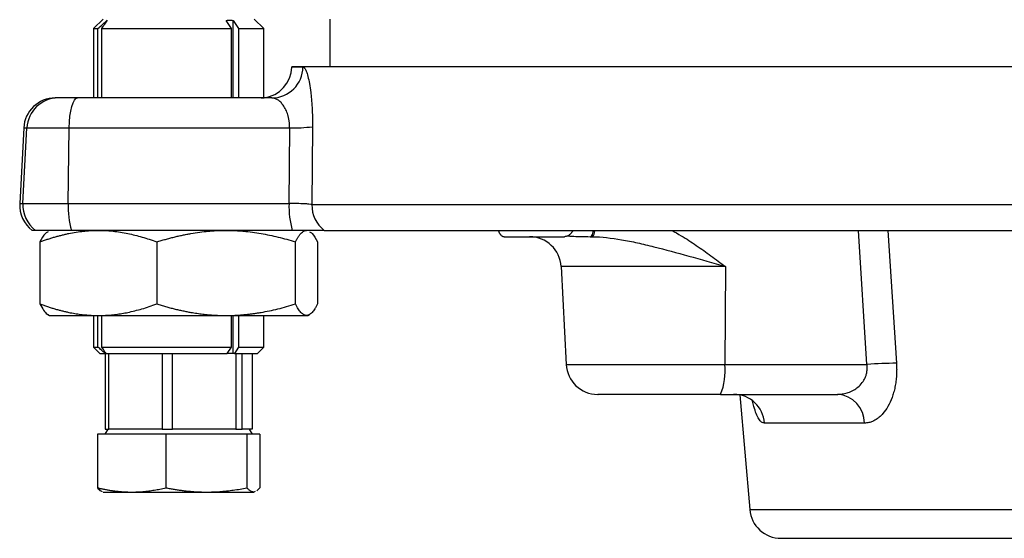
# Model space of a CAD drawing. Extents: x 144 to 1430, y 52 to 2135.
# Tile 1 of 25: x 169 to 325, y 199 to 281. Entities that reach past the tile are written whole.
import ezdxf

# ---------------------------------------------------------------- set-up
doc = ezdxf.new("R2010")
doc.units = 0
doc.layers.get('0').update_dxf_attribs({"linetype": 'CONTINUOUS'})

msp = doc.modelspace()

# ---------------------------------------------------------------- linework, layer by layer
at = {"color": 7, "linetype": 'CONTINUOUS'}
for p, q in [((181.91, 281.07), (180.41, 279.57)), ((202.29, 279.57), (201.43, 280.87)), ((202.55, 280.87), (203.41, 279.57)), ((202.55, 268.57), (202.55, 280.87)), ((207.41, 279.57), (205.91, 281.07)), ((217.91, 281.07), (217.91, 273.57)), ((180.41, 279.57), (180.41, 268.57)), ((180.41, 279.57), (181.1, 279.57)), ((181.1, 268.57), (181.1, 279.57)), ((181.65, 279.57), (202.29, 279.57)), ((181.65, 279.57), (181.65, 268.57)), ((202.29, 268.57), (202.29, 279.57)), ((203.41, 279.57), (207.41, 279.57)), ((203.41, 279.57), (203.41, 268.57)), ((207.41, 268.61), (207.41, 279.57)), ((211.85, 273.57), (211.85, 273.49)), ((211.85, 273.57), (400.41, 273.57)), ((211.85, 273.49), (213.62, 273.49)), ((208.67, 268.57), (177.84, 268.57)), ((169.32, 263.84), (168.69, 251.84)), ((169.2, 251.84), (169.83, 263.84)), ((169.32, 263.84), (169.83, 263.84)), ((169.83, 263.84), (176.55, 263.84)), ((176.39, 251.84), (176.55, 263.84)), ((176.55, 263.84), (211.52, 263.84)), ((211.42, 251.84), (211.52, 263.84)), ((215.14, 264.01), (215.04, 251.66)), ((168.69, 251.84), (169.2, 251.84)), ((169.2, 251.84), (176.39, 251.84)), ((176.39, 251.84), (211.42, 251.84)), ((215.04, 251.66), (376.06, 251.66)), ((171.19, 247.57), (170.68, 247.57)), ((211.94, 247.57), (176.9, 247.57)), ((303.12, 226.31), (301.77, 247.57)), ((306.45, 247.57), (307.8, 226.49)), ((171.89, 245.74), (171.89, 235.91)), ((190.43, 245.74), (190.43, 235.91)), ((212.45, 235.91), (212.45, 245.74)), ((215.93, 245.74), (215.93, 235.91)), ((245.54, 246.57), (255.13, 246.57)), ((254.58, 241.84), (255.39, 226.31)), ((280.65, 241.84), (254.58, 241.84)), ((280.65, 241.84), (280.54, 226.31)), ((173.17, 234.22), (173.41, 234.07)), ((173.41, 234.07), (181.16, 234.07)), ((180.41, 234.07), (180.41, 229.07)), ((181.1, 229.07), (181.1, 234.07)), ((181.16, 234.07), (201.44, 234.07)), ((181.65, 234.07), (181.65, 229.07)), ((201.44, 234.07), (214.19, 234.07)), ((202.29, 229.07), (202.29, 234.07)), ((202.55, 228.07), (202.55, 234.07)), ((203.41, 234.07), (203.41, 229.07)), ((207.41, 229.07), (207.41, 234.07)), ((214.19, 234.07), (214.41, 234.07)), ((214.41, 234.07), (214.66, 234.22)), ((180.41, 229.07), (181.41, 228.07)), ((180.41, 229.07), (181.1, 229.07)), ((181.65, 229.07), (202.29, 229.07)), ((201.62, 228.07), (202.29, 229.07)), ((203.41, 229.07), (202.75, 228.07)), ((203.41, 229.07), (207.41, 229.07)), ((206.41, 228.07), (207.41, 229.07)), ((181.41, 228.07), (182.22, 228.07)), ((182.22, 228.07), (182.35, 228.07)), ((182.24, 228.07), (182.24, 216.07)), ((182.35, 228.07), (201.62, 228.07)), ((182.85, 216.07), (182.85, 228.07)), ((191.29, 228.07), (191.29, 216.07)), ((192.93, 216.07), (192.93, 228.07)), ((202.55, 228.07), (201.62, 228.07)), ((202.75, 228.07), (202.55, 228.07)), ((202.75, 228.07), (206.41, 228.07)), ((202.96, 228.07), (202.96, 216.07)), ((204, 216.07), (204, 228.07)), ((205.59, 228.07), (205.59, 216.07)), ((255.39, 226.31), (280.54, 226.31)), ((280.54, 226.31), (303.12, 226.31)), ((279.89, 221.57), (298.48, 221.57)), ((282.92, 221.49), (284.51, 203.31)), ((182.67, 216.07), (182.21, 215.27)), ((182.24, 216.07), (182.85, 216.07)), ((185.24, 216.07), (182.85, 216.07)), ((188.9, 216.07), (185.24, 216.07)), ((191.29, 216.07), (188.9, 216.07)), ((191.29, 216.07), (192.93, 216.07)), ((195.78, 216.07), (192.93, 216.07)), ((200.12, 216.07), (195.78, 216.07)), ((202.96, 216.07), (200.12, 216.07)), ((202.96, 216.07), (204, 216.07)), ((204.45, 216.07), (204, 216.07)), ((205.16, 216.07), (204.45, 216.07)), ((205.62, 215.27), (205.16, 216.07)), ((205.59, 216.07), (205.16, 216.07)), ((302.72, 217.01), (286.85, 217.01)), ((181.02, 215.27), (181.02, 206.75)), ((191.87, 215.27), (181.02, 215.27)), ((191.87, 215.27), (191.87, 206.75)), ((204.76, 215.27), (191.87, 215.27)), ((204.76, 206.75), (204.76, 215.27)), ((206.8, 215.27), (204.76, 215.27)), ((206.8, 215.27), (206.8, 206.75)), ((206.8, 206.75), (206.29, 206.25)), ((181.91, 206.07), (186.45, 206.07)), ((186.45, 206.07), (198.32, 206.07)), ((198.32, 206.07), (205.78, 206.07)), ((206.05, 206.17), (205.78, 206.07)), ((205.78, 206.07), (205.91, 206.07)), ((284.51, 203.31), (543.31, 203.31))]:
    msp.add_line(p, q, dxfattribs=at)
at = {"color": 7, "linetype": 'CONTINUOUS', "flags": 128}
for points in [[(176.55, 263.84), (176.58, 264.77), (176.66, 265.67), (176.79, 266.49), (176.95, 267.2), (177.14, 267.79), (177.36, 268.22), (177.6, 268.48), (177.84, 268.57)], [(259.22, 246.57), (259.39, 246.66), (259.55, 246.93), (259.69, 247.36), (259.73, 247.49)]]:
    msp.add_lwpolyline(points, dxfattribs=at)
at = {"color": 7, "linetype": 'CONTINUOUS'}
for centre, radius, start, end in [((206.85, 273.57), 5, 276.4598, 359), ((208.65, 273.55), 4.98, 270.2487, 359.2574), ((174.31, 263.57), 5, 90, 177), ((174.81, 263.58), 4.99, 90.0553, 177.0635), ((212.11, 289.22), 25.39, 268.6621, 276.852), ((173.68, 251.57), 5, 177, 233.0959), ((174.19, 251.57), 5, 176.9881, 233.0504), ((190.01, 251.32), 13.63, 177.8439, 195.9586), ((225.05, 251.32), 13.64, 177.8454, 195.9588), ((220.07, 251.56), 5.03, 178.8798, 232.4497), ((258.29, 247.65), 1.67, 319.6132, 354.5034), ((249.59, 241.57), 5, 3, 90), ((260.39, 226.57), 5, 183, 270), ((271.14, 225.19), 9.47, 337.5466, 6.7906), ((307.61, 168.74), 57.75, 89.8128, 94.4543), ((281.95, 216.66), 4.92, 4.1373, 89.2934), ((298.12, 216.99), 4.6, 0.2462, 85.5483), ((289.49, 203.74), 5, 185, 270)]:
    msp.add_arc(centre, radius, start, end, dxfattribs=at)
for points, knots in [([(181.1, 279.57), (181.35, 279.8), (181.84, 280.24), (182.34, 280.68), (182.58, 280.89)], [0, 0, 0, 0, 0.513396, 1, 1, 1, 1]), ([(182.58, 280.89), (182.43, 280.68), (182.12, 280.24), (181.81, 279.8), (181.65, 279.57)], [0, 0, 0, 0, 0.486604, 1, 1, 1, 1]), ([(201.43, 280.87), (201.5, 280.88), (201.65, 280.89), (201.88, 280.89), (202.1, 280.89), (202.32, 280.89), (202.47, 280.88), (202.55, 280.87)], [0, 0, 0, 0, 0.200364, 0.400182, 0.599818, 0.799636, 1, 1, 1, 1]), ([(213.62, 273.49), (213.64, 273.49), (213.67, 273.48), (213.71, 273.47), (213.75, 273.45), (213.8, 273.41), (213.84, 273.37), (213.92, 273.28), (214.02, 273.12), (214.15, 272.82), (214.29, 272.45), (214.46, 271.84), (214.66, 270.89), (214.84, 269.7), (214.95, 268.64), (215.02, 267.78), (215.08, 266.89), (215.11, 266.11), (215.13, 265.48), (215.14, 264.99), (215.14, 264.5), (215.14, 264.17), (215.14, 264.01)], [0, 0, 0, 0, 0.020852, 0.041672, 0.062479, 0.083289, 0.104122, 0.124995, 0.187555, 0.250029, 0.312553, 0.37485, 0.499755, 0.62433, 0.687108, 0.749488, 0.811977, 0.87419, 0.905725, 0.937145, 0.96854, 1, 1, 1, 1]), ([(174.81, 268.57), (174.56, 268.57), (174.31, 268.57), (174.31, 268.57), (174.31, 268.57)], [0, 0, 0, 0, 0.999999, 1, 1, 1, 1]), ([(177.84, 268.57), (177.01, 268.57), (176.27, 268.57), (175.19, 268.57), (174.86, 268.57), (174.81, 268.57)], [0, 0, 0, 0, 0.5, 0.5, 1, 1, 1, 1]), ([(206.97, 268.58), (207.27, 268.6), (207.56, 268.61), (207.41, 268.61), (207.41, 268.61)], [0, 0, 0, 0, 0.996094, 1, 1, 1, 1]), ([(211.52, 263.84), (211.52, 263.9), (211.51, 264.03), (211.51, 264.22), (211.49, 264.42), (211.48, 264.61), (211.45, 264.8), (211.43, 264.99), (211.39, 265.18), (211.36, 265.37), (211.31, 265.55), (211.27, 265.74), (211.15, 266.15), (210.91, 266.76), (210.52, 267.41), (210.08, 267.94), (209.7, 268.24), (209.38, 268.42), (209.14, 268.51), (208.9, 268.56), (208.75, 268.57), (208.67, 268.57)], [0, 0, 0, 0, 0.021763, 0.043667, 0.065742, 0.088017, 0.110523, 0.133286, 0.156333, 0.179691, 0.203384, 0.227437, 0.251873, 0.368634, 0.500961, 0.614852, 0.750325, 0.807164, 0.875096, 0.937532, 1, 1, 1, 1]), ([(215.04, 251.66), (214.95, 251.69), (214.8, 251.71), (214.37, 251.75), (214.11, 251.77), (213.47, 251.8), (213.1, 251.81), (212.51, 251.82), (212.29, 251.83), (211.86, 251.83), (211.64, 251.84), (211.42, 251.84)], [0, 0, 0, 0, 0.25, 0.25, 0.5, 0.5, 0.75, 0.75, 0.875, 0.875, 1, 1, 1, 1]), ([(176.9, 247.57), (176.82, 247.57), (176.65, 247.57), (176.4, 247.57), (176.16, 247.57), (175.91, 247.57), (175.68, 247.57), (175.44, 247.57), (175.21, 247.57), (174.98, 247.57), (174.48, 247.57), (173.75, 247.57), (172.9, 247.57), (172.19, 247.57), (171.77, 247.57), (171.53, 247.57), (171.4, 247.57), (171.3, 247.57), (171.23, 247.57), (171.2, 247.57), (171.19, 247.57)], [0, 0, 0, 0, 0.0272428, 0.0543786, 0.0814382, 0.1084525, 0.1354526, 0.1624697, 0.1895347, 0.2166787, 0.2439323, 0.3719445, 0.5000125, 0.6280248, 0.7560928, 0.8050465, 0.8537331, 0.9023333, 0.9510287, 1, 1, 1, 1]), ([(171.89, 245.74), (172.09, 245.82), (172.48, 245.96), (173.06, 246.16), (173.64, 246.34), (174.21, 246.52), (174.78, 246.68), (175.35, 246.82), (175.91, 246.96), (176.67, 247.13), (177.64, 247.3), (178.68, 247.44), (179.59, 247.52), (180.37, 247.57), (180.9, 247.57), (181.16, 247.57)], [0, 0, 0, 0, 0.064984, 0.129077, 0.192354, 0.254899, 0.316802, 0.378157, 0.439067, 0.499639, 0.62504, 0.749111, 0.833016, 0.916494, 1, 1, 1, 1]), ([(173.19, 247.32), (173.04, 247.26), (172.6, 247.09), (172.18, 246.28), (171.89, 245.74)], [0, 0, 0, 0, 0.3289954, 1, 1, 1, 1]), ([(181.16, 247.57), (181.32, 247.57), (181.63, 247.57), (182.1, 247.56), (182.57, 247.53), (183.04, 247.5), (183.74, 247.43), (184.68, 247.3), (185.83, 247.09), (186.97, 246.83), (188.11, 246.52), (189.26, 246.16), (190.03, 245.88), (190.43, 245.74)], [0, 0, 0, 0, 0.050011, 0.099966, 0.149965, 0.200105, 0.250485, 0.374493, 0.499734, 0.621362, 0.744771, 0.870753, 1, 1, 1, 1]), ([(190.43, 245.74), (190.66, 245.81), (191.12, 245.96), (191.81, 246.15), (192.49, 246.34), (193.17, 246.51), (193.84, 246.67), (194.51, 246.82), (195.18, 246.96), (196.09, 247.12), (197.24, 247.3), (198.48, 247.44), (199.56, 247.52), (200.5, 247.57), (201.12, 247.57), (201.44, 247.57)], [0, 0, 0, 0, 0.064736, 0.128587, 0.191629, 0.253945, 0.315622, 0.376755, 0.437444, 0.497795, 0.623905, 0.748666, 0.832721, 0.916346, 1, 1, 1, 1]), ([(201.44, 247.57), (201.62, 247.57), (201.99, 247.57), (202.55, 247.56), (203.1, 247.53), (203.66, 247.5), (204.49, 247.43), (205.6, 247.31), (206.97, 247.09), (208.33, 246.83), (209.69, 246.52), (211.06, 246.16), (211.98, 245.88), (212.45, 245.74)], [0, 0, 0, 0, 0.049775, 0.099496, 0.149262, 0.19917, 0.249315, 0.373294, 0.498492, 0.620417, 0.744128, 0.870423, 1, 1, 1, 1]), ([(217, 247.57), (216.98, 247.57), (216.95, 247.57), (216.89, 247.57), (216.83, 247.57), (216.75, 247.57), (216.67, 247.57), (216.58, 247.57), (216.48, 247.57), (216.33, 247.57), (216.14, 247.57), (215.87, 247.57), (215.58, 247.57), (215.15, 247.57), (214.55, 247.57), (213.88, 247.57), (213.31, 247.57), (212.86, 247.57), (212.41, 247.57), (212.09, 247.57), (211.94, 247.57)], [0, 0, 0, 0, 0.031455, 0.062795, 0.094058, 0.125283, 0.156508, 0.187772, 0.219114, 0.250571, 0.312885, 0.375688, 0.438427, 0.500798, 0.62576, 0.750762, 0.813219, 0.875372, 0.93753, 1, 1, 1, 1]), ([(212.45, 245.74), (212.48, 245.82), (212.56, 245.96), (212.67, 246.16), (212.77, 246.34), (212.88, 246.52), (212.99, 246.68), (213.1, 246.83), (213.2, 246.96), (213.35, 247.13), (213.53, 247.3), (213.72, 247.44), (213.89, 247.52), (214.04, 247.57), (214.14, 247.57), (214.19, 247.57)], [0, 0, 0, 0, 0.06507, 0.129246, 0.192604, 0.255228, 0.317209, 0.378641, 0.439628, 0.500276, 0.625507, 0.749523, 0.833344, 0.916684, 1, 1, 1, 1]), ([(214.64, 247.32), (214.78, 247.26), (215.22, 247.09), (215.65, 246.28), (215.93, 245.74)], [0, 0, 0, 0, 0.328995, 1, 1, 1, 1]), ([(217, 247.57), (224.52, 247.57), (243.74, 247.57), (300.61, 247.57), (336.93, 247.57), (376.43, 247.57)], [0, 0, 0, 0, 0.5, 0.5, 1, 1, 1, 1]), ([(244.6, 247.57), (244.62, 247.53), (244.66, 247.44), (244.72, 247.31), (244.78, 247.2), (244.84, 247.09), (244.9, 246.99), (244.97, 246.91), (245.06, 246.81), (245.16, 246.71), (245.28, 246.63), (245.41, 246.58), (245.5, 246.58), (245.54, 246.57)], [0, 0, 0, 0, 0.071896, 0.14343, 0.214749, 0.285999, 0.35733, 0.428888, 0.500821, 0.626102, 0.750533, 0.874903, 1, 1, 1, 1]), ([(256.51, 247.57), (256.49, 247.53), (256.43, 247.45), (256.34, 247.33), (256.26, 247.22), (256.18, 247.12), (256.09, 247.04), (256.01, 246.96), (255.93, 246.89), (255.82, 246.81), (255.67, 246.71), (255.49, 246.63), (255.31, 246.58), (255.19, 246.58), (255.13, 246.57)], [0, 0, 0, 0, 0.068927, 0.136074, 0.201389, 0.264829, 0.32636, 0.385956, 0.443598, 0.499274, 0.627441, 0.753884, 0.878193, 1, 1, 1, 1]), ([(272.18, 247.57), (272.67, 247.3), (274, 246.56), (276.05, 245.19), (278.37, 243.55), (279.89, 242.41), (280.65, 241.84)], [0, 0, 0, 0, 0.166958, 0.443962, 0.721781, 1, 1, 1, 1]), ([(255.66, 246.71), (255.86, 246.69), (256.41, 246.63), (257.61, 246.59), (258.67, 246.58), (259.22, 246.57)], [0, 0, 0, 0, 0.218504, 0.59803, 1, 1, 1, 1]), ([(259.56, 246.57), (261.03, 246.55), (262.56, 246.37), (265, 245.95), (265.84, 245.78), (267.55, 245.41), (268.42, 245.2), (271.09, 244.54), (272.94, 244.04), (276.75, 242.97), (278.71, 242.41), (280.65, 241.84)], [0, 0, 0, 0, 0.25, 0.25, 0.375, 0.375, 0.5, 0.5, 0.75, 0.75, 1, 1, 1, 1]), ([(171.89, 235.91), (172.09, 235.83), (172.49, 235.69), (173.08, 235.49), (173.66, 235.3), (174.24, 235.13), (174.81, 234.97), (175.37, 234.82), (175.93, 234.69), (176.61, 234.54), (177.43, 234.38), (178.37, 234.25), (179.31, 234.15), (180.23, 234.09), (180.85, 234.08), (181.16, 234.07)], [0, 0, 0, 0, 0.0661402, 0.1312235, 0.1952623, 0.25827, 0.3202602, 0.3812475, 0.4412471, 0.5002751, 0.60247, 0.7034389, 0.803281, 0.9020994, 1, 1, 1, 1]), ([(171.89, 235.91), (172.09, 235.56), (172.47, 234.88), (172.9, 234.33), (173.14, 234.26), (173.19, 234.24)], [0, 0, 0, 0, 0.45613, 0.898403, 1, 1, 1, 1]), ([(181.16, 234.07), (181.31, 234.08), (181.62, 234.08), (182.08, 234.09), (182.55, 234.12), (183.01, 234.15), (183.48, 234.2), (183.95, 234.25), (184.42, 234.32), (184.89, 234.39), (185.37, 234.47), (186.05, 234.61), (186.96, 234.82), (188.09, 235.12), (189.25, 235.48), (190.03, 235.76), (190.43, 235.91)], [0, 0, 0, 0, 0.0488958, 0.09801, 0.1473562, 0.1969478, 0.246798, 0.2969199, 0.3473261, 0.3980293, 0.4490419, 0.5003759, 0.6192348, 0.7420479, 0.8689338, 1, 1, 1, 1]), ([(190.43, 235.91), (190.66, 235.83), (191.13, 235.69), (191.83, 235.49), (192.52, 235.3), (193.2, 235.13), (193.87, 234.97), (194.54, 234.82), (195.2, 234.69), (195.94, 234.55), (196.79, 234.42), (197.73, 234.29), (198.67, 234.19), (199.59, 234.13), (200.52, 234.08), (201.13, 234.08), (201.44, 234.07)], [0, 0, 0, 0, 0.065798, 0.130548, 0.194263, 0.256956, 0.318641, 0.379332, 0.439044, 0.497792, 0.583484, 0.668301, 0.752301, 0.835543, 0.918089, 1, 1, 1, 1]), ([(201.44, 234.07), (201.62, 234.08), (201.98, 234.08), (202.53, 234.09), (203.08, 234.12), (203.63, 234.15), (204.18, 234.2), (204.74, 234.25), (205.3, 234.31), (205.86, 234.39), (206.42, 234.47), (207.23, 234.61), (208.31, 234.81), (209.66, 235.12), (211.04, 235.48), (211.97, 235.76), (212.45, 235.91)], [0, 0, 0, 0, 0.04872, 0.097657, 0.146822, 0.196231, 0.245895, 0.295828, 0.346043, 0.396551, 0.447365, 0.498498, 0.617786, 0.741054, 0.868423, 1, 1, 1, 1]), ([(214.19, 234.07), (214.16, 234.08), (214.1, 234.08), (214.01, 234.09), (213.93, 234.12), (213.84, 234.15), (213.71, 234.22), (213.53, 234.34), (213.31, 234.56), (213.09, 234.82), (212.88, 235.13), (212.66, 235.49), (212.52, 235.77), (212.45, 235.91)], [0, 0, 0, 0, 0.049265, 0.098483, 0.147749, 0.197158, 0.246802, 0.372971, 0.500369, 0.621844, 0.745099, 0.87092, 1, 1, 1, 1]), ([(215.93, 235.91), (215.9, 235.83), (215.82, 235.69), (215.71, 235.49), (215.6, 235.3), (215.46, 235.07), (215.28, 234.82), (215.07, 234.55), (214.85, 234.34), (214.65, 234.21), (214.48, 234.13), (214.33, 234.08), (214.24, 234.08), (214.19, 234.07)], [0, 0, 0, 0, 0.065722, 0.130621, 0.194777, 0.258272, 0.380336, 0.500271, 0.627487, 0.753488, 0.835991, 0.918016, 1, 1, 1, 1]), ([(182.22, 228.07), (182.04, 228.24), (181.66, 228.57), (181.29, 228.9), (181.1, 229.07)], [0, 0, 0, 0, 0.489988, 1, 1, 1, 1]), ([(181.65, 229.07), (181.77, 228.9), (182, 228.57), (182.24, 228.24), (182.35, 228.07)], [0, 0, 0, 0, 0.510012, 1, 1, 1, 1]), ([(298.48, 221.57), (298.55, 221.58), (298.68, 221.58), (298.88, 221.59), (299.04, 221.61), (299.19, 221.62), (299.43, 221.66), (299.74, 221.73), (300.31, 221.89), (300.97, 222.19), (301.73, 222.71), (302.37, 223.36), (302.8, 224.07), (303.02, 224.7), (303.12, 225.16), (303.16, 225.58), (303.16, 225.95), (303.14, 226.19), (303.12, 226.31)], [0, 0, 0, 0, 0.032065, 0.060608, 0.085629, 0.107128, 0.125106, 0.191738, 0.250318, 0.385317, 0.500178, 0.632852, 0.749432, 0.813338, 0.874857, 0.916604, 0.958227, 1, 1, 1, 1]), ([(307.8, 226.49), (307.8, 226.39), (307.81, 226.21), (307.82, 225.93), (307.83, 225.66), (307.83, 225.38), (307.82, 225.11), (307.81, 224.84), (307.79, 224.34), (307.72, 223.63), (307.57, 222.73), (307.36, 221.87), (307.01, 220.8), (306.46, 219.61), (305.78, 218.66), (305.19, 218.05), (304.72, 217.67), (304.23, 217.38), (303.79, 217.19), (303.4, 217.08), (303.06, 217.02), (302.83, 217.01), (302.72, 217.01)], [0, 0, 0, 0, 0.0179129, 0.0357751, 0.0536035, 0.0714147, 0.0892254, 0.1070525, 0.1249127, 0.1874433, 0.2501764, 0.3123822, 0.3749986, 0.4999244, 0.6250482, 0.6871856, 0.7496768, 0.8122125, 0.8749611, 0.9166358, 0.9582673, 1, 1, 1, 1]), ([(279.89, 221.57), (279, 221.57), (277.17, 221.57), (274.39, 221.57), (271.61, 221.57), (268.97, 221.57), (266.58, 221.57), (264.52, 221.57), (262.88, 221.57), (261.63, 221.57), (260.8, 221.57), (260.39, 221.57), (260.43, 221.57), (260.44, 221.57)], [0, 0, 0, 0, 0.09163, 0.187029, 0.285121, 0.384615, 0.484107, 0.582199, 0.677599, 0.769228, 0.860857, 0.956257, 1, 1, 1, 1]), ([(286.85, 217.01), (286.7, 217.04), (286.4, 217.11), (285.96, 217.63), (285.55, 218.47), (285.21, 219.44), (285.02, 220.22), (284.95, 220.52)], [0, 0, 0, 0, 0.216957, 0.434012, 0.650676, 0.867595, 1, 1, 1, 1]), ([(181.02, 206.75), (181.21, 206.71), (181.58, 206.62), (182.14, 206.51), (182.68, 206.41), (183.21, 206.32), (183.79, 206.24), (184.42, 206.17), (185.1, 206.12), (185.78, 206.08), (186.22, 206.08), (186.45, 206.07)], [0, 0, 0, 0, 0.105068, 0.207797, 0.308208, 0.406328, 0.502183, 0.62877, 0.753883, 0.8776, 1, 1, 1, 1]), ([(181.02, 206.75), (181.19, 206.55), (181.44, 206.25), (181.7, 206.19), (181.78, 206.17)], [0, 0, 0, 0, 0.675829, 1, 1, 1, 1]), ([(186.45, 206.07), (186.6, 206.08), (186.89, 206.08), (187.34, 206.09), (187.79, 206.12), (188.24, 206.15), (188.7, 206.2), (189.3, 206.27), (190.04, 206.38), (190.95, 206.54), (191.56, 206.68), (191.87, 206.75)], [0, 0, 0, 0, 0.081439, 0.163459, 0.246084, 0.329338, 0.413244, 0.497825, 0.658798, 0.826151, 1, 1, 1, 1]), ([(191.87, 206.75), (192.09, 206.71), (192.54, 206.62), (193.19, 206.51), (193.84, 206.41), (194.47, 206.33), (195.16, 206.24), (195.91, 206.17), (196.72, 206.12), (197.52, 206.08), (198.05, 206.08), (198.32, 206.07)], [0, 0, 0, 0, 0.104968, 0.207599, 0.307918, 0.405949, 0.501718, 0.628427, 0.753658, 0.877489, 1, 1, 1, 1]), ([(198.32, 206.07), (198.49, 206.08), (198.85, 206.08), (199.38, 206.09), (199.91, 206.12), (200.45, 206.15), (200.99, 206.2), (201.7, 206.27), (202.59, 206.38), (203.66, 206.54), (204.39, 206.68), (204.76, 206.75)], [0, 0, 0, 0, 0.0814581, 0.1634978, 0.2461432, 0.329418, 0.4133451, 0.4979471, 0.6588825, 0.8261946, 1, 1, 1, 1]), ([(205.78, 206.07), (205.75, 206.08), (205.7, 206.08), (205.61, 206.09), (205.51, 206.12), (205.4, 206.17), (205.26, 206.26), (205.1, 206.38), (204.93, 206.55), (204.82, 206.68), (204.76, 206.75)], [0, 0, 0, 0, 0.081928, 0.163826, 0.246085, 0.371495, 0.497823, 0.661838, 0.828665, 1, 1, 1, 1]), ([(289.49, 198.74), (289.49, 198.74), (302.6, 198.74), (349.27, 198.74), (380.92, 198.74), (446.91, 198.74), (478.56, 198.74), (525.22, 198.74), (538.33, 198.74), (538.33, 198.74)], [0, 0, 0, 0, 0.25, 0.25, 0.5, 0.5, 0.75, 0.75, 1, 1, 1, 1])]:
    msp.add_open_spline(points, degree=3, knots=knots, dxfattribs=at)
msp.add_open_spline([(259.22, 246.57), (259.33, 246.57), (259.45, 246.57), (259.56, 246.57)], degree=3, dxfattribs=at)

doc.saveas('drawing.dxf')
